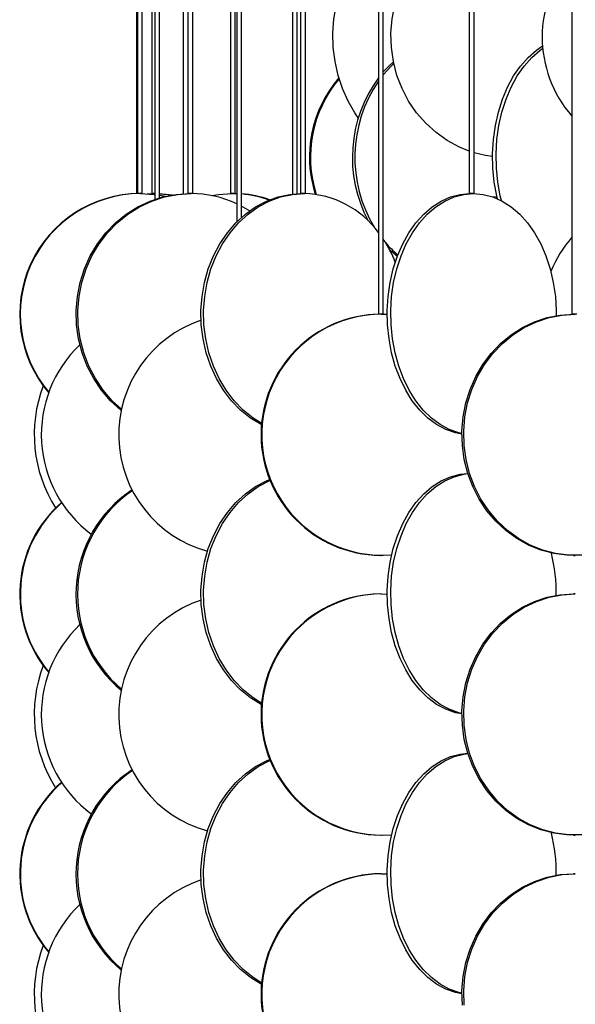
# Model space of a CAD drawing. Header units: millimetres. Extents: x 626 to 3215, y 306 to 3557.
# Tile 58 of 65: x 2661 to 2776, y 3017 to 3222. Entities that reach past the tile are written whole.
import ezdxf

# ---------------------------------------------------------------- set-up
doc = ezdxf.new("R2010")
doc.units = ezdxf.units.MM

msp = doc.modelspace()

# ---------------------------------------------------------------- linework, layer by layer
at = {"color": 7, "linetype": 'Continuous', "lineweight": 25}
for p, q in [((2684.79, 3517.3), (2684.79, 3185.49)), ((2684.99, 3517.3), (2684.99, 3185.5)), ((2685.99, 3185.5), (2685.99, 3517.3)), ((2687.98, 3517.3), (2687.98, 3185.5)), ((2688.56, 3517.3), (2688.56, 3184.29)), ((2689.56, 3184.6), (2689.56, 3517.3)), ((2694.49, 3517.3), (2694.49, 3185.46)), ((2695.45, 3517.3), (2695.45, 3185.5)), ((2696.45, 3185.5), (2696.45, 3517.3)), ((2704.25, 3517.3), (2704.25, 3185.5)), ((2705.25, 3185.5), (2705.25, 3517.3)), ((2705.58, 3517.3), (2705.58, 3179.63)), ((2706.58, 3180.57), (2706.58, 3517.3)), ((2717.12, 3517.3), (2717.12, 3185.39)), ((2718.12, 3185.47), (2718.12, 3517.3)), ((2718.8, 3517.3), (2718.8, 3185.5)), ((2719.8, 3185.5), (2719.8, 3517.3)), ((2734.94, 3517.3), (2734.94, 3160.5)), ((2735.94, 3160.5), (2735.94, 3517.3)), ((2753.78, 3517.3), (2753.78, 3185.5)), ((2754.78, 3185.5), (2754.78, 3517.3)), ((2775.06, 3517.3), (2775.06, 3160.5)), ((2685.99, 3185.5), (2684.99, 3185.5)), ((2685.79, 3185.5), (2685.79, 3185.5)), ((2686.98, 3185.45), (2688.42, 3185.5)), ((2688.56, 3185.5), (2687.98, 3185.5)), ((2689.56, 3185.17), (2690.81, 3184.93)), ((2696.45, 3185.5), (2695.45, 3185.5)), ((2695.49, 3185.49), (2695.49, 3185.5)), ((2705.25, 3185.5), (2704.25, 3185.5)), ((2704.58, 3185.5), (2705.58, 3185.47)), ((2704.92, 3185.5), (2705.58, 3185.49)), ((2719.8, 3185.5), (2718.8, 3185.5)), ((2754.78, 3185.5), (2753.78, 3185.5)), ((2758.57, 3184.83), (2759.48, 3184.92)), ((2735.94, 3160.5), (2734.94, 3160.5)), ((2735.52, 3160.5), (2736.76, 3160.47)), ((2776.06, 3160.5), (2775.06, 3160.5)), ((2735.36, 3110.5), (2735.52, 3110.5)), ((2775.37, 3110.5), (2775.75, 3110.5)), ((2735.52, 3102.5), (2735.36, 3102.5)), ((2735.52, 3102.5), (2736.76, 3102.47)), ((2775.75, 3102.5), (2775.37, 3102.5)), ((2735.36, 3052.5), (2735.52, 3052.5)), ((2775.37, 3052.5), (2775.75, 3052.5)), ((2735.52, 3044.5), (2735.36, 3044.5)), ((2735.52, 3044.5), (2736.76, 3044.47)), ((2775.75, 3044.5), (2775.37, 3044.5))]:
    msp.add_line(p, q, dxfattribs=at)
at = {"color": 7, "linetype": 'Continuous', "lineweight": 25, "flags": 128}
for points in [[(2753.78, 3194.28), (2751.72, 3195.12), (2749.21, 3196.47), (2746.88, 3198.13), (2744.74, 3200.06), (2742.84, 3202.24), (2741.2, 3204.65), (2739.84, 3207.24), (2738.78, 3209.99), (2738.04, 3212.85), (2737.62, 3215.78), (2737.54, 3218.74), (2737.79, 3221.69), (2738.37, 3224.59), (2739.27, 3227.39), (2740.48, 3230.07), (2741.99, 3232.57), (2743.76, 3234.87), (2745.78, 3236.93), (2748.02, 3238.73), (2750.45, 3240.24), (2753.03, 3241.43), (2753.78, 3241.71)], [(2730.76, 3201.19), (2730.02, 3202.24), (2728.63, 3204.65), (2727.47, 3207.24), (2726.57, 3209.99), (2725.94, 3212.85), (2725.58, 3215.78), (2725.51, 3218.74), (2725.72, 3221.69), (2726.22, 3224.59), (2726.99, 3227.39), (2728.02, 3230.07), (2729.3, 3232.57), (2730.81, 3234.87), (2732.53, 3236.93), (2734.43, 3238.73), (2734.94, 3239.14)], [(2759.59, 3184.43), (2759.46, 3184.99), (2758.94, 3187.85), (2758.65, 3190.78), (2758.59, 3193.74), (2758.76, 3196.69), (2759.17, 3199.59), (2759.81, 3202.39), (2760.66, 3205.07), (2761.72, 3207.57), (2762.97, 3209.87), (2764.4, 3211.93), (2765.98, 3213.73), (2767.69, 3215.24), (2768.95, 3216.11)], [(2760.44, 3184.03), (2760.2, 3184.99), (2759.68, 3187.85), (2759.39, 3190.78), (2759.33, 3193.74), (2759.51, 3196.69), (2759.91, 3199.59), (2760.55, 3202.39), (2761.4, 3205.07), (2762.46, 3207.57), (2763.72, 3209.87), (2765.14, 3211.93), (2766.72, 3213.73), (2768.43, 3215.24), (2768.99, 3215.65)], [(2735.94, 3210.71), (2737.09, 3211.93), (2738.04, 3212.83)], [(2735.94, 3210.12), (2737.58, 3211.93), (2738.12, 3212.45)], [(2758.58, 3193.16), (2757.1, 3193.39), (2754.78, 3193.96)], [(2681.63, 3140.54), (2681.53, 3140.63), (2679.42, 3142.56), (2677.54, 3144.74), (2675.92, 3147.15), (2674.57, 3149.74), (2673.53, 3152.49), (2672.79, 3155.35), (2672.38, 3158.28), (2672.3, 3161.24), (2672.55, 3164.19), (2673.12, 3167.09), (2674.01, 3169.89), (2675.21, 3172.57), (2676.7, 3175.07), (2678.45, 3177.37), (2680.45, 3179.43), (2682.66, 3181.23), (2685.06, 3182.74), (2687.6, 3183.93), (2690.26, 3184.8), (2693, 3185.32), (2695.78, 3185.5)], [(2681.68, 3140.78), (2679.76, 3142.56), (2677.88, 3144.74), (2676.26, 3147.15), (2674.92, 3149.74), (2673.87, 3152.49), (2673.14, 3155.35), (2672.73, 3158.28), (2672.64, 3161.24), (2672.89, 3164.19), (2673.46, 3167.09), (2674.35, 3169.89), (2675.55, 3172.57), (2677.04, 3175.07), (2678.79, 3177.37), (2680.79, 3179.43), (2683, 3181.23), (2685.4, 3182.74), (2687.94, 3183.93), (2690.61, 3184.8), (2693.35, 3185.32), (2696.12, 3185.5)], [(2685.55, 3185.5), (2688.48, 3185.32), (2688.56, 3185.31)], [(2689.56, 3185.48), (2691.47, 3185.32), (2692.26, 3185.21)], [(2689.56, 3185.47), (2691.35, 3185.32), (2692.2, 3185.2)], [(2710.75, 3137.54), (2710.61, 3137.62), (2708.41, 3138.97), (2706.35, 3140.63), (2704.48, 3142.56), (2702.81, 3144.74), (2701.37, 3147.15), (2700.17, 3149.74), (2699.24, 3152.49), (2698.59, 3155.35), (2698.22, 3158.28), (2698.15, 3161.24), (2698.37, 3164.19), (2698.88, 3167.09), (2699.67, 3169.89), (2700.74, 3172.57), (2702.06, 3175.07), (2703.62, 3177.37), (2705.39, 3179.43), (2707.36, 3181.23), (2709.49, 3182.74), (2711.75, 3183.93), (2714.12, 3184.8), (2716.56, 3185.32), (2719.03, 3185.5)], [(2710.78, 3137.82), (2708.96, 3138.97), (2706.9, 3140.63), (2705.03, 3142.56), (2703.36, 3144.74), (2701.92, 3147.15), (2700.72, 3149.74), (2699.79, 3152.49), (2699.14, 3155.35), (2698.77, 3158.28), (2698.7, 3161.24), (2698.92, 3164.19), (2699.43, 3167.09), (2700.22, 3169.89), (2701.29, 3172.57), (2702.61, 3175.07), (2704.17, 3177.37), (2705.94, 3179.43), (2707.91, 3181.23), (2710.04, 3182.74), (2712.3, 3183.93), (2714.67, 3184.8), (2717.11, 3185.32), (2719.58, 3185.5)], [(2700.35, 3185.09), (2701.8, 3185.32), (2704.58, 3185.5)], [(2752.24, 3135.62), (2750.88, 3135.89), (2748.9, 3136.59), (2747, 3137.62), (2745.19, 3138.97), (2743.5, 3140.63), (2741.96, 3142.56), (2740.59, 3144.74), (2739.41, 3147.15), (2738.43, 3149.74), (2737.66, 3152.49), (2737.13, 3155.35), (2736.83, 3158.28), (2736.77, 3161.24), (2736.95, 3164.19), (2737.36, 3167.09), (2738.02, 3169.89), (2738.89, 3172.57), (2739.97, 3175.07), (2741.26, 3177.37), (2742.71, 3179.43), (2744.33, 3181.23), (2746.08, 3182.74), (2747.94, 3183.93), (2749.88, 3184.8), (2751.88, 3185.32), (2753.91, 3185.5)], [(2752.24, 3135.74), (2751.61, 3135.89), (2749.63, 3136.59), (2747.73, 3137.62), (2745.92, 3138.97), (2744.23, 3140.63), (2742.69, 3142.56), (2741.32, 3144.74), (2740.13, 3147.15), (2739.15, 3149.74), (2738.39, 3152.49), (2737.85, 3155.35), (2737.55, 3158.28), (2737.49, 3161.24), (2737.67, 3164.19), (2738.09, 3167.09), (2738.74, 3169.89), (2739.62, 3172.57), (2740.7, 3175.07), (2741.98, 3177.37), (2743.44, 3179.43), (2745.06, 3181.23), (2746.81, 3182.74), (2748.67, 3183.93), (2750.61, 3184.8), (2752.61, 3185.32), (2754.64, 3185.5)], [(2754.64, 3185.5), (2756.67, 3185.32), (2758.67, 3184.8), (2760.62, 3183.93), (2762.48, 3182.74), (2764.23, 3181.23), (2765.84, 3179.43), (2767.3, 3177.37), (2768.58, 3175.07), (2769.67, 3172.57), (2770.54, 3169.89), (2771.19, 3167.09), (2771.61, 3164.19), (2771.79, 3161.24), (2771.8, 3160.2)], [(2706.58, 3182.88), (2706.85, 3182.74), (2708.25, 3181.91)], [(2738.86, 3172.48), (2738.08, 3173.13), (2737.17, 3173.98)], [(2775.37, 3110.5), (2774, 3110.54), (2771.28, 3110.89), (2768.61, 3111.59), (2766.04, 3112.62), (2763.6, 3113.97), (2761.33, 3115.63), (2759.26, 3117.56), (2757.41, 3119.74), (2755.81, 3122.15), (2754.48, 3124.74), (2753.45, 3127.49), (2752.73, 3130.35), (2752.33, 3133.28), (2752.25, 3136.24), (2752.49, 3139.19), (2753.05, 3142.09), (2753.93, 3144.89), (2755.11, 3147.57), (2756.57, 3150.07), (2758.3, 3152.37), (2760.27, 3154.43), (2762.45, 3156.23), (2764.81, 3157.74), (2767.31, 3158.93), (2769.93, 3159.8), (2772.63, 3160.32), (2775.37, 3160.5)], [(2777.12, 3110.54), (2774.38, 3110.54), (2771.66, 3110.89), (2768.99, 3111.59), (2766.42, 3112.62), (2763.98, 3113.97), (2761.71, 3115.63), (2759.64, 3117.56), (2757.79, 3119.74), (2756.19, 3122.15), (2754.86, 3124.74), (2753.83, 3127.49), (2753.11, 3130.35), (2752.71, 3133.28), (2752.63, 3136.24), (2752.87, 3139.19), (2753.43, 3142.09), (2754.31, 3144.89), (2755.49, 3147.57), (2756.95, 3150.07), (2758.68, 3152.37), (2760.65, 3154.43), (2762.83, 3156.23), (2765.18, 3157.74), (2767.69, 3158.93), (2770.31, 3159.8), (2773.01, 3160.32), (2775.75, 3160.5), (2775.75, 3160.5)], [(2752.24, 3077.62), (2750.88, 3077.89), (2748.9, 3078.59), (2747, 3079.62), (2745.19, 3080.97), (2743.5, 3082.63), (2741.96, 3084.56), (2740.59, 3086.74), (2739.41, 3089.15), (2738.43, 3091.74), (2737.66, 3094.49), (2737.13, 3097.35), (2736.83, 3100.28), (2736.77, 3103.24), (2736.95, 3106.19), (2737.36, 3109.09), (2738.02, 3111.89), (2738.89, 3114.57), (2739.97, 3117.07), (2741.26, 3119.37), (2742.71, 3121.43), (2744.33, 3123.23), (2746.08, 3124.74), (2747.94, 3125.93), (2749.88, 3126.8), (2751.88, 3127.32), (2753.46, 3127.49)], [(2752.24, 3077.74), (2751.61, 3077.89), (2749.63, 3078.59), (2747.73, 3079.62), (2745.92, 3080.97), (2744.23, 3082.63), (2742.69, 3084.56), (2741.32, 3086.74), (2740.13, 3089.15), (2739.15, 3091.74), (2738.39, 3094.49), (2737.85, 3097.35), (2737.55, 3100.28), (2737.49, 3103.24), (2737.67, 3106.19), (2738.09, 3109.09), (2738.74, 3111.89), (2739.62, 3114.57), (2740.7, 3117.07), (2741.98, 3119.37), (2743.44, 3121.43), (2745.06, 3123.23), (2746.81, 3124.74), (2748.67, 3125.93), (2750.61, 3126.8), (2752.61, 3127.32), (2753.47, 3127.44)], [(2710.75, 3079.54), (2710.61, 3079.62), (2708.41, 3080.97), (2706.35, 3082.63), (2704.48, 3084.56), (2702.81, 3086.74), (2701.37, 3089.15), (2700.17, 3091.74), (2699.24, 3094.49), (2698.59, 3097.35), (2698.22, 3100.28), (2698.15, 3103.24), (2698.37, 3106.19), (2698.88, 3109.09), (2699.67, 3111.89), (2700.74, 3114.57), (2702.06, 3117.07), (2703.62, 3119.37), (2705.39, 3121.43), (2707.36, 3123.23), (2709.49, 3124.74), (2711.75, 3125.93), (2712.39, 3126.2)], [(2710.78, 3079.82), (2708.96, 3080.97), (2706.9, 3082.63), (2705.03, 3084.56), (2703.36, 3086.74), (2701.92, 3089.15), (2700.72, 3091.74), (2699.79, 3094.49), (2699.14, 3097.35), (2698.77, 3100.28), (2698.7, 3103.24), (2698.92, 3106.19), (2699.43, 3109.09), (2700.22, 3111.89), (2701.29, 3114.57), (2702.61, 3117.07), (2704.17, 3119.37), (2705.94, 3121.43), (2707.91, 3123.23), (2710.04, 3124.74), (2712.3, 3125.93), (2712.51, 3126.02)], [(2775.37, 3052.5), (2774, 3052.54), (2771.28, 3052.89), (2768.61, 3053.59), (2766.04, 3054.62), (2763.6, 3055.97), (2761.33, 3057.63), (2759.26, 3059.56), (2757.41, 3061.74), (2755.81, 3064.15), (2754.48, 3066.74), (2753.45, 3069.49), (2752.73, 3072.35), (2752.33, 3075.28), (2752.25, 3078.24), (2752.49, 3081.19), (2753.05, 3084.09), (2753.93, 3086.89), (2755.11, 3089.57), (2756.57, 3092.07), (2758.3, 3094.37), (2760.27, 3096.43), (2762.45, 3098.23), (2764.81, 3099.74), (2767.31, 3100.93), (2769.93, 3101.8), (2772.63, 3102.32), (2775.37, 3102.5)], [(2777.12, 3052.54), (2774.38, 3052.54), (2771.66, 3052.89), (2768.99, 3053.59), (2766.42, 3054.62), (2763.98, 3055.97), (2761.71, 3057.63), (2759.64, 3059.56), (2757.79, 3061.74), (2756.19, 3064.15), (2754.86, 3066.74), (2753.83, 3069.49), (2753.11, 3072.35), (2752.71, 3075.28), (2752.63, 3078.24), (2752.87, 3081.19), (2753.43, 3084.09), (2754.31, 3086.89), (2755.49, 3089.57), (2756.95, 3092.07), (2758.68, 3094.37), (2760.65, 3096.43), (2762.83, 3098.23), (2765.18, 3099.74), (2767.69, 3100.93), (2770.31, 3101.8), (2773.01, 3102.32), (2775.75, 3102.5), (2775.75, 3102.5)], [(2710.75, 3021.54), (2710.61, 3021.62), (2708.41, 3022.97), (2706.35, 3024.63), (2704.48, 3026.56), (2702.81, 3028.74), (2701.37, 3031.15), (2700.17, 3033.74), (2699.24, 3036.49), (2698.59, 3039.35), (2698.22, 3042.28), (2698.15, 3045.24), (2698.37, 3048.19), (2698.88, 3051.09), (2699.67, 3053.89), (2700.74, 3056.57), (2702.06, 3059.07), (2703.62, 3061.37), (2705.39, 3063.43), (2707.36, 3065.23), (2709.49, 3066.74), (2711.75, 3067.93), (2712.39, 3068.2)], [(2710.78, 3021.82), (2708.96, 3022.97), (2706.9, 3024.63), (2705.03, 3026.56), (2703.36, 3028.74), (2701.92, 3031.15), (2700.72, 3033.74), (2699.79, 3036.49), (2699.14, 3039.35), (2698.77, 3042.28), (2698.7, 3045.24), (2698.92, 3048.19), (2699.43, 3051.09), (2700.22, 3053.89), (2701.29, 3056.57), (2702.61, 3059.07), (2704.17, 3061.37), (2705.94, 3063.43), (2707.91, 3065.23), (2710.04, 3066.74), (2712.3, 3067.93), (2712.51, 3068.02)], [(2752.24, 3019.62), (2750.88, 3019.89), (2748.9, 3020.59), (2747, 3021.62), (2745.19, 3022.97), (2743.5, 3024.63), (2741.96, 3026.56), (2740.59, 3028.74), (2739.41, 3031.15), (2738.43, 3033.74), (2737.66, 3036.49), (2737.13, 3039.35), (2736.83, 3042.28), (2736.77, 3045.24), (2736.95, 3048.19), (2737.36, 3051.09), (2738.02, 3053.89), (2738.89, 3056.57), (2739.97, 3059.07), (2741.26, 3061.37), (2742.71, 3063.43), (2744.33, 3065.23), (2746.08, 3066.74), (2747.94, 3067.93), (2749.88, 3068.8), (2751.88, 3069.32), (2753.46, 3069.49)], [(2752.24, 3019.74), (2751.61, 3019.89), (2749.63, 3020.59), (2747.73, 3021.62), (2745.92, 3022.97), (2744.23, 3024.63), (2742.69, 3026.56), (2741.32, 3028.74), (2740.13, 3031.15), (2739.15, 3033.74), (2738.39, 3036.49), (2737.85, 3039.35), (2737.55, 3042.28), (2737.49, 3045.24), (2737.67, 3048.19), (2738.09, 3051.09), (2738.74, 3053.89), (2739.62, 3056.57), (2740.7, 3059.07), (2741.98, 3061.37), (2743.44, 3063.43), (2745.06, 3065.23), (2746.81, 3066.74), (2748.67, 3067.93), (2750.61, 3068.8), (2752.61, 3069.32), (2753.47, 3069.44)], [(2752.33, 3017.28), (2752.25, 3020.24), (2752.49, 3023.19), (2753.05, 3026.09), (2753.93, 3028.89), (2755.11, 3031.57), (2756.57, 3034.07), (2758.3, 3036.37), (2760.27, 3038.43), (2762.45, 3040.23), (2764.81, 3041.74), (2767.31, 3042.93), (2769.93, 3043.8), (2772.63, 3044.32), (2775.37, 3044.5), (2775.37, 3044.5)], [(2752.71, 3017.28), (2752.63, 3020.24), (2752.87, 3023.19), (2753.43, 3026.09), (2754.31, 3028.89), (2755.49, 3031.57), (2756.95, 3034.07), (2758.68, 3036.37), (2760.65, 3038.43), (2762.83, 3040.23), (2765.18, 3041.74), (2767.69, 3042.93), (2770.31, 3043.8), (2773.01, 3044.32), (2775.75, 3044.5), (2775.75, 3044.5)]]:
    msp.add_lwpolyline(points, dxfattribs=at)
at = {"color": 7, "linetype": 'Continuous', "lineweight": 25}
for centre, radius, start, end in [((2793.88, 3218), 25, 138.8454, 221.1546), ((2746.04, 3193), 25.4, 139.5523, 197.5131), ((2746.25, 3193), 25.4, 140.0897, 197.58), ((2757.44, 3192.96), 27.91, 143.7096, 208.0293), ((2758.01, 3192.98), 27.97, 145.5502, 211.239), ((2685.59, 3160.48), 25.01, 90.3618, 220.564), ((2685.71, 3160.48), 25.01, 90.3616, 220.2751), ((2696.1, 3163.18), 22.31, 64.8548, 89.9343), ((2704.9, 3163.25), 22.25, 70.3332, 85.6703), ((2704.56, 3163.24), 22.26, 69.8416, 84.7825), ((2719.04, 3165.8), 19.7, 36.179, 88.4368), ((2714.11, 3161.61), 26.17, 21.63, 33.4379), ((2793.88, 3160), 25, 138.8454, 158.0868), ((2753.71, 3190.29), 22.88, 220.7378, 229.9135), ((2735.6, 3135.5), 25, 90.5506, 269.4494), ((2735.74, 3135.51), 24.99, 90.4979, 274.4673), ((2706.12, 3135.5), 25.02, 108.5444, 254.6484), ((2690.77, 3135.52), 25.71, 133.5312, 233.2752), ((2691.96, 3135.53), 28.37, 159.1119, 212.4204), ((2698.02, 3102.47), 25.8, 123.2247, 230.5624), ((2698.39, 3102.47), 25.83, 123.9656, 229.6652), ((2685.71, 3102.49), 25.11, 131.0467, 220.4079), ((2685.82, 3102.49), 25.11, 131.2719, 220.1189), ((2736.29, 3102.54), 35.51, 359.4497, 13.6797), ((2735.6, 3077.5), 25, 90.5506, 269.4494), ((2735.74, 3077.51), 24.99, 90.4979, 274.4673), ((2706.12, 3077.5), 25.02, 108.5444, 254.6484), ((2690.77, 3077.52), 25.71, 133.5312, 233.2752), ((2691.96, 3077.53), 28.37, 159.1119, 212.4204), ((2698.02, 3044.47), 25.8, 123.2247, 230.5624), ((2698.39, 3044.47), 25.83, 123.9656, 229.6652), ((2685.71, 3044.49), 25.11, 131.0467, 220.4079), ((2685.82, 3044.49), 25.11, 131.2719, 220.1189), ((2736.29, 3044.54), 35.51, 359.4497, 13.6797), ((2706.12, 3019.5), 25.02, 108.5444, 254.6484), ((2735.6, 3019.5), 25, 90.5506, 269.4494), ((2735.74, 3019.51), 24.99, 90.4979, 274.4673), ((2690.77, 3019.52), 25.71, 133.5312, 233.2752), ((2691.96, 3019.53), 28.37, 159.1119, 212.4204)]:
    msp.add_arc(centre, radius, start, end, dxfattribs=at)

doc.saveas('drawing.dxf')
